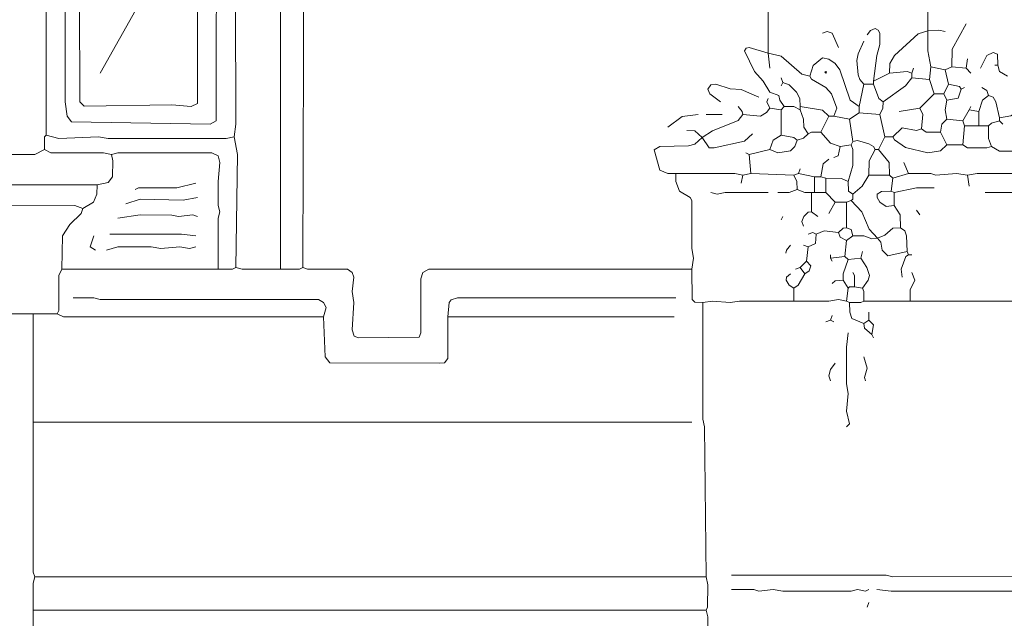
# Model space of a CAD drawing. Header units: millimetres. Extents: x 11 to 20000, y -4 to 8232.
# Tile 34 of 54: x 10417 to 12745, y 5731 to 7147. Entities that reach past the tile are written whole.
import ezdxf

# ---------------------------------------------------------------- set-up
doc = ezdxf.new("R2010")
doc.units = ezdxf.units.MM
for name, color, linetype, lineweight in [('ARCHITECTURE', 7, 'Continuous', 13), ('MASONRY_AND_ARCH', 7, 'Continuous', 13), ('PLANTING', 7, 'Continuous', 13)]:
    doc.layers.add(name, color=color, linetype=linetype, lineweight=lineweight)

msp = doc.modelspace()

# ---------------------------------------------------------------- linework, layer by layer
at = {"layer": 'ARCHITECTURE', "color": 7, "lineweight": 13}
for points in [[(10369.53337, 6828.80848), (10369.52647, 7541.47817), (10365.76075, 7582.95622), (10369.68665, 7597.89118), (10388.38518, 7605.58066), (11025.63439, 7605.58066), (11033.18247, 7590.49774), (11033.18247, 6557.3155)], [(11089.74355, 7571.644), (11085.97285, 6561.08597)], [(12187.02907, 7068.25011), (12187.02862, 7560.33179), (12187.02862, 7579.18552)], [(12567.8733, 7582.95622), (12564.10905, 7567.8733), (12564.10215, 7121.04072)], [(10697.58767, 7492.45826), (10712.66968, 7496.22296), (10912.5198, 7496.22296), (10926.39695, 7488.68122), (10927.59559, 6900.45249), (10923.83201, 6870.28631)], [(10482.65554, 7443.43891), (10478.88982, 7413.27274), (10478.88292, 6874.05758)], [(10750.37613, 7254.9017), (10698.63643, 7183.25792), (10607.08993, 7021.1164)], [(10475.11312, 6840.12093), (10475.26086, 6870.1319), (10478.88292, 6874.05758)], [(10923.83201, 6870.28631), (10904.97738, 6866.5224), (10625.94174, 6866.5224), (10603.31731, 6870.28631), (10509.04977, 6866.5224), (10478.88292, 6874.05758)], [(10927.60181, 6561.08597), (10931.35916, 6828.80871), (10923.83201, 6870.28631)], [(10369.53337, 6828.80848), (10452.48869, 6828.80848), (10475.11312, 6840.12093)], [(10475.11312, 6840.12093), (10490.19514, 6832.72749), (10614.62952, 6832.57262), (10633.48416, 6828.80871)], [(10633.48416, 6828.80871), (10637.1069, 6813.72523), (10636.1983, 6776.0181), (10625.93688, 6762.13292), (10599.54751, 6757.16414)], [(10886.12274, 6557.3155), (10886.12964, 6677.97862), (10889.74005, 6693.0621), (10886.27115, 6708.1448), (10886.12964, 6764.70588), (10889.89536, 6809.95475), (10885.96946, 6825.03088), (10871.04072, 6832.57262), (10648.56618, 6832.57262), (10633.48416, 6828.80871)], [(9407.99491, 6753.39367), (9415.54208, 6757.01629), (9468.32579, 6760.92885), (9762.44344, 6760.92885), (9781.29808, 6757.1707), (10599.54751, 6757.16414)], [(10565.61086, 6700.60305), (10590.94943, 6715.6931), (10599.3991, 6734.53971), (10599.54751, 6757.16414)], [(10690.04525, 6745.85192), (10697.59253, 6749.47489), (10788.08541, 6749.77104), (10833.33428, 6760.93541)], [(10565.61086, 6700.60305), (10546.75622, 6708.13824), (9460.78337, 6704.3741), (9445.70136, 6704.3741)], [(10667.42081, 6711.91527), (10701.35747, 6723.07964), (10803.16742, 6720.65475), (10837.10407, 6726.99876)], [(10516.59219, 6557.3155), (10517.64785, 6636.50102), (10535.59242, 6662.89593), (10561.68575, 6689.29084), (10565.61086, 6700.60305)], [(10648.56618, 6677.97862), (10701.35747, 6685.5138), (10776.77319, 6685.37206), (10791.8552, 6681.75645), (10825.79186, 6685.5138), (10837.10407, 6681.74989)], [(10595.77771, 6602.56437), (10582.94717, 6610.25362), (10592.00509, 6636.50102)], [(10833.33428, 6636.50102), (10799.39762, 6640.26493), (10629.71437, 6640.27149)], [(10833.33428, 6610.10532), (10818.24943, 6606.33507), (10795.625, 6610.09876), (10750.37613, 6606.33507), (10727.7517, 6610.09876), (10648.56618, 6610.09876), (10622.17195, 6602.56437)], [(10516.59219, 6557.3155), (10509.19751, 6542.23201), (10508.90204, 6459.28258), (10505.27998, 6451.73462)], [(10516.59219, 6557.3155), (10886.12274, 6557.3155)], [(10886.12274, 6557.3155), (10920.05452, 6557.46335), (10927.60181, 6561.08597)], [(10927.60181, 6561.08597), (10942.68382, 6557.32206), (11033.18247, 6557.3155)], [(11085.97285, 6561.08597), (11078.42557, 6557.46335), (11033.18247, 6557.3155)], [(12006.0336, 6557.31527), (11383.86029, 6557.31527), (11369.97624, 6549.62545), (11365.15554, 6534.69106), (11365.0009, 6406.48575), (11361.08258, 6396.37771), (11217.94966, 6395.18009), (11207.83462, 6399.09876), (11203.01324, 6414.02715), (11206.63744, 6478.12964), (11202.8724, 6504.52489), (11206.62986, 6538.46154), (11202.71154, 6549.76719), (11191.5526, 6557.16063), (11097.28507, 6557.32206), (11085.97285, 6561.08597)], [(10542.98643, 6489.44186), (10592.00509, 6489.29367), (10607.08993, 6485.67115), (11123.6793, 6485.67115), (11134.84446, 6478.12308), (11141.47138, 6466.81742), (11134.99152, 6444.19299)], [(11429.10916, 6444.1931), (11431.98631, 6478.12308), (11436.8, 6484.47342), (11451.7336, 6489.29367), (11968.32579, 6489.44186)], [(9536.1991, 6447.9638), (9555.05373, 6451.73462), (10437.40667, 6451.7345), (10448.71889, 6451.7345)], [(10505.27998, 6451.73462), (10460.03111, 6451.7345), (10448.71889, 6451.7345)], [(10505.27998, 6451.73462), (10520.36199, 6444.19955), (11134.99152, 6444.19299)], [(11429.10916, 6444.1931), (11428.95588, 6346.15385), (11421.56199, 6336.04615), (11410.25735, 6334.84163), (11150.07636, 6336.04615), (11138.91742, 6349.92466), (11134.99152, 6444.19299)], [(11429.10916, 6444.1931), (11945.70136, 6444.1931), (11964.55464, 6444.1931)], [(12006.0336, 6195.32432), (10448.71889, 6195.32432)], [(10452.48869, 5829.56267), (10505.27998, 5829.56256), (10520.36199, 5829.56256), (12039.97025, 5829.56256)], [(12039.97025, 5829.56256), (12043.74016, 5810.70882), (12043.59231, 5757.92511), (12039.97025, 5750.37704)], [(12100.30124, 5833.33337), (12364.25339, 5833.33337), (12386.87783, 5833.33337), (12466.06335, 5833.18507), (12481.14672, 5829.56923), (12903.46867, 5831.44796), (12922.32319, 5831.44796), (12944.94762, 5831.44796), (12967.57206, 5831.44796), (12990.19649, 5831.44796), (13088.23529, 5831.44796), (13099.54751, 5831.44796)], [(12100.30124, 5799.39661), (12153.09242, 5799.24842), (12164.40464, 5795.78077), (12198.34129, 5799.39005), (12220.96572, 5795.62602), (12383.10667, 5795.63258), (12398.19005, 5799.24186), (12417.03643, 5795.78077), (12424.58563, 5799.39661)], [(12443.43891, 5799.39661), (12477.37557, 5795.62602), (12956.25984, 5795.63258), (12971.34197, 5799.24186), (12986.42534, 5795.92229), (12997.73756, 5799.10034), (13009.04977, 5795.77421), (13088.23529, 5795.63258), (13103.31867, 5799.39661)], [(12420.81448, 5757.91855), (12424.58563, 5769.23077)], [(10448.71799, 5750.37715), (12039.97025, 5750.37704)], [(12043.74061, 5607.08857), (12043.74061, 5625.94276), (12043.73326, 5735.29412), (12039.97025, 5750.37704)]]:
    msp.add_lwpolyline(points, dxfattribs=at)
for points in [[(10806.93722, 7432.1267), (10814.47964, 7432.1267), (10859.72851, 7431.97839), (10874.80566, 7427.15848), (10882.1983, 7417.04367), (10881.14808, 6908.00079), (10867.27093, 6900.45905), (10539.22149, 6905.42726), (10528.96007, 6919.30645), (10524.13869, 6953.2431), (10524.13869, 7386.87783), (10530.77941, 7417.044), (10546.75622, 7431.97183), (10595.77771, 7428.35622), (10618.40215, 7432.12014), (10761.68835, 7432.12014), (10791.8552, 7428.35622)], [(10825.79186, 7400.76301), (10835.89921, 7390.6483), (10837.10407, 7383.10735), (10837.10407, 6949.47873), (10822.02206, 6941.93744), (10776.77319, 6945.6948), (10569.38066, 6943.13518), (10559.2733, 6953.2431), (10558.07534, 7198.34061), (10561.83416, 7217.19457), (10563.04446, 7394.41267), (10576.92308, 7401.95396), (10765.46097, 7401.96708), (10806.93722, 7405.72523)]]:
    msp.add_lwpolyline(points, close=True, dxfattribs=at)
at = {"layer": 'MASONRY_AND_ARCH', "color": 7, "lineweight": 13}
for points in [[(10448.71889, 6195.32432), (10448.71889, 6451.7345)], [(10452.48869, 5829.56267), (10448.72376, 5840.87489), (10448.71889, 6195.32432)], [(10452.48869, 5829.56267), (10448.71889, 5814.47964), (10448.71799, 5757.92511), (10448.71799, 5750.37715)], [(10448.71799, 5607.08857), (10448.71799, 5739.06459), (10448.71799, 5750.37715)]]:
    msp.add_lwpolyline(points, dxfattribs=at)
at = {"layer": 'PLANTING', "color": 7, "lineweight": 13}
for points in [[(12420.81448, 7111.61414), (12428.50464, 7121.86991), (12439.66776, 7126.39412), (12447.05543, 7122.77127), (12450.82523, 7115.38462), (12450.83213, 7088.98971), (12443.58665, 7062.594), (12435.89785, 7002.26244)], [(12654.59989, 7138.00905), (12621.71957, 7077.67749), (12620.66324, 7036.1991)], [(12315.23337, 7115.38462), (12326.54559, 7119.14197), (12337.70995, 7115.22975), (12352.94118, 7081.44796)], [(12564.10215, 7121.04072), (12541.47771, 7114.32862), (12485.06572, 7062.594), (12474.66075, 7043.74084), (12473.60441, 7021.1164)], [(12564.10215, 7121.04072), (12590.49774, 7122.77805), (12605.58111, 7119.15509)], [(12564.10215, 7121.04072), (12564.24989, 7073.90622), (12571.64446, 7036.1991)], [(12224.73563, 6941.93088), (12214.47975, 6957.01357), (12212.21923, 6968.17093), (12190.94808, 6976.02195), (12174.66742, 7002.26244), (12154.14197, 7024.88688), (12130.62964, 7073.89966), (12134.39253, 7080.24344), (12141.7802, 7081.2931), (12187.02907, 7068.25011)], [(12413.27342, 7096.53066), (12399.24638, 7066.36527), (12396.51776, 7051.28179), (12399.23948, 7017.34514), (12403.15848, 7006.03326), (12413.27342, 6994.7207)], [(12285.06787, 7013.57466), (12266.21459, 7018.54287), (12217.19457, 7061.39649), (12187.02907, 7068.25011)], [(12187.02907, 7068.25011), (12190.79898, 7032.42862)], [(12285.06787, 7013.57466), (12292.76357, 7038.92014), (12315.23337, 7057.47115), (12330.31674, 7053.86188), (12345.39321, 7043.59253), (12355.80373, 7028.65735), (12380.39321, 6957.16188), (12401.9612, 6941.93088)], [(12688.53654, 7032.42862), (12703.76765, 7062.44615), (12718.70328, 7069.98088), (12728.81143, 7066.21041), (12730.0155, 7039.96957)], [(12530.1655, 7032.42862), (12526.39559, 7021.1164)], [(12567.8733, 7006.03292), (12571.64446, 7036.1991)], [(12605.58111, 7028.65735), (12571.64446, 7036.1991)], [(12605.58111, 7028.65735), (12620.66324, 7036.1991)], [(12654.59989, 7032.42862), (12620.66324, 7036.1991)], [(12654.59989, 7032.42862), (12658.37104, 7055.05305)], [(12665.9121, 7021.1164), (12654.59989, 7032.42862)], [(12722.47319, 7039.96957), (12730.0155, 7039.96957)], [(12752.63993, 7013.57466), (12733.94005, 7024.89344), (12730.0155, 7039.96957)], [(12220.96572, 6998.49197), (12217.19457, 7009.80419)], [(12285.06787, 7013.57466), (12288.99378, 7007.08281), (12322.77568, 6987.03145), (12336.80136, 6972.09627), (12349.01527, 6938.15962), (12341.62896, 6919.30645)], [(12435.89785, 7002.26244), (12473.60441, 7021.1164)], [(12458.52229, 6953.2431), (12511.31222, 6991.09853), (12526.39559, 7009.80419)], [(12526.39559, 7021.1164), (12515.08337, 7024.73201), (12473.60441, 7021.1164)], [(12526.39559, 7021.1164), (12526.39559, 7009.80419)], [(12567.8733, 7006.03292), (12526.39559, 7009.80419)], [(12605.58111, 7028.65735), (12613.12217, 6994.7207)], [(12073.9069, 6953.2431), (12048.56765, 6972.09661), (12044.04253, 6983.40848), (12051.28937, 6993.5164), (12062.59468, 6994.57285), (12096.53133, 6983.55679), (12122.92568, 6982.35905), (12164.40464, 6964.55532)], [(12217.19457, 6990.95023), (12220.96572, 6998.49197)], [(12220.96572, 6998.49197), (12236.04785, 6993.52319), (12253.84604, 6975.86753), (12261.3871, 6960.78405), (12262.44344, 6941.93088)], [(12401.9612, 6941.93088), (12413.27342, 6994.7207)], [(12435.89785, 6994.7207), (12413.27342, 6994.7207)], [(12435.89785, 6994.7207), (12435.89785, 7002.26244)], [(12435.89785, 6994.7207), (12448.41425, 6960.79095), (12458.52229, 6953.2431)], [(12579.18552, 6972.09627), (12567.8733, 7006.03292)], [(12601.80995, 6972.09627), (12613.12217, 6994.7207)], [(12643.28767, 6983.40848), (12639.36312, 6989.75249), (12613.12217, 6994.7207)], [(12650.82998, 6987.17975), (12643.28767, 6983.40848)], [(12692.30769, 6987.17975), (12703.46527, 6979.63145), (12707.39106, 6968.32579)], [(12579.18552, 6972.09627), (12545.24887, 6938.15962)], [(12579.18552, 6972.09627), (12601.80995, 6972.09627)], [(12609.35102, 6957.01357), (12601.80995, 6972.09627)], [(12609.35102, 6957.01357), (12635.59197, 6961.98835), (12643.28767, 6983.40848)], [(12684.76663, 6930.61867), (12693.51188, 6957.01357), (12707.39106, 6968.32579)], [(12733.78541, 6915.53518), (12725.33575, 6953.2431), (12718.55419, 6964.40045), (12707.39106, 6968.32579)], [(12126.69683, 6923.07692), (12125.49265, 6930.62523), (12115.38462, 6941.93088)], [(12187.02907, 6960.78405), (12183.55486, 6953.2362), (12190.79898, 6938.15962)], [(12224.73563, 6941.93088), (12217.19457, 6934.38914)], [(12224.73563, 6941.93088), (12247.36007, 6941.77602), (12262.44344, 6934.38914)], [(12262.44344, 6941.93088), (12315.23337, 6933.1914), (12330.31674, 6919.30645)], [(12262.44344, 6934.38914), (12262.44344, 6941.93088)], [(12401.9612, 6941.93088), (12401.9612, 6926.8474)], [(12458.52229, 6953.2431), (12457.47285, 6938.15962), (12450.97998, 6923.07692)], [(12609.35102, 6957.01357), (12605.58801, 6934.38914), (12609.35102, 6911.76471)], [(12662.14219, 6934.38914), (12665.9121, 6941.93088)], [(11949.47251, 6892.91075), (11983.40916, 6918.24966), (12021.11572, 6923.07692)], [(12030.54299, 6868.40147), (12055.05238, 6884.46131), (12115.37771, 6909.19174), (12126.69683, 6923.07692)], [(12077.67681, 6923.07692), (12039.97025, 6923.07692)], [(12190.79898, 6938.15962), (12183.11018, 6927.89729), (12168.17455, 6919.46086), (12126.69683, 6923.07692)], [(12217.19457, 6934.38914), (12190.79898, 6938.15962)], [(12217.19457, 6874.05758), (12217.19457, 6934.38914)], [(12281.29672, 6877.82805), (12271.04084, 6892.91075), (12269.83665, 6911.76471), (12262.44344, 6934.38914)], [(12311.46346, 6881.59853), (12330.31674, 6919.30645)], [(12341.62896, 6919.30645), (12330.31674, 6919.30645)], [(12341.62896, 6919.30645), (12379.33676, 6911.76471)], [(12379.33676, 6911.76471), (12401.9612, 6926.8474)], [(12450.97998, 6923.07692), (12401.9612, 6926.8474)], [(12462.29219, 6870.28631), (12450.97998, 6923.07692)], [(12496.22885, 6930.61867), (12545.24887, 6938.15962)], [(12549.02002, 6889.14027), (12552.49434, 6923.07692), (12545.24887, 6938.15962)], [(12662.14219, 6934.38914), (12647.05882, 6907.99423)], [(12662.14219, 6934.38914), (12684.76663, 6930.61867)], [(12684.76663, 6896.68201), (12684.76663, 6930.61867)], [(12733.78541, 6915.53518), (12760.181, 6920.36244), (12771.33857, 6926.98914), (12775.26437, 6934.38914)], [(12733.78541, 6907.99423), (12733.78541, 6915.53518)], [(12386.87783, 6858.9741), (12379.33676, 6911.76471)], [(12594.26889, 6881.59853), (12597.14389, 6900.44593), (12609.35102, 6911.76471)], [(12647.05882, 6907.99423), (12609.35102, 6911.76471)], [(12647.05882, 6907.99423), (12650.82998, 6896.68201)], [(12647.05882, 6851.43314), (12650.82998, 6896.68201)], [(12684.76663, 6896.68201), (12650.82998, 6896.68201)], [(12684.76663, 6896.68201), (12707.39106, 6896.68201)], [(12733.78541, 6907.99423), (12714.93903, 6903.02557), (12707.39106, 6896.68201)], [(12707.39106, 6896.68201), (12707.54581, 6866.51584), (12714.93213, 6847.66188)], [(12733.78541, 6907.99423), (12741.32771, 6900.45249)], [(12030.54299, 6868.40147), (12013.57466, 6884.16516), (11994.72138, 6885.3698)], [(12030.54299, 6868.40147), (12046.83054, 6844.25995), (12058.82081, 6844.0362), (12130.46799, 6860.17183), (12149.32127, 6877.82805)], [(12217.19457, 6874.05758), (12198.49604, 6862.7388), (12190.79898, 6840.12093)], [(12217.19457, 6874.05758), (12247.35317, 6869.0888), (12254.90238, 6862.74536)], [(12281.29672, 6877.82805), (12269.9845, 6867.57183), (12254.90238, 6862.74536)], [(12281.29672, 6877.82805), (12288.84593, 6881.45068), (12311.46346, 6881.59853)], [(12356.71233, 6847.66188), (12334.09344, 6855.35848), (12311.46346, 6881.59853)], [(12462.29219, 6870.28631), (12447.21007, 6840.12093)], [(12462.29219, 6870.28631), (12481.14672, 6870.28631)], [(12549.02002, 6889.14027), (12537.70781, 6885.52421), (12503.77115, 6891.70645), (12481.14672, 6870.28631)], [(12609.35102, 6851.43314), (12594.26889, 6837.55396), (12564.10215, 6832.72749), (12511.31222, 6845.08258), (12485.07127, 6862.88631), (12481.14672, 6870.28631)], [(12594.26889, 6881.59853), (12560.33224, 6881.75339), (12549.02002, 6889.14027)], [(12594.26889, 6881.59853), (12609.35102, 6851.43314)], [(12030.54299, 6868.40147), (12013.57466, 6852.63744), (11998.49129, 6848.71176), (11930.61799, 6847.51403), (11916.74695, 6839.97262), (11930.77262, 6791.25566), (11949.47251, 6783.70769), (11968.32579, 6783.55984)], [(12190.79898, 6840.12093), (12209.65351, 6832.72749), (12239.819, 6837.5474), (12249.93405, 6847.66222), (12254.90238, 6862.74536)], [(12356.71233, 6847.66188), (12351.88484, 6825.19231), (12341.62896, 6821.26697)], [(12356.71233, 6847.66188), (12383.10667, 6851.43314)], [(12375.56561, 6764.70588), (12386.73009, 6802.41301), (12386.73009, 6840.12059), (12383.10667, 6851.43314)], [(12386.87783, 6858.9741), (12383.10667, 6851.43314)], [(12439.66776, 6840.12093), (12435.74321, 6847.52093), (12424.58563, 6854.15419), (12398.19005, 6861.54762), (12386.87783, 6858.9741)], [(12647.05882, 6851.43314), (12609.35102, 6851.43314)], [(12647.05882, 6851.43314), (12658.37104, 6844.04627), (12703.61991, 6844.03971), (12714.93213, 6847.66188)], [(12714.93213, 6847.66188), (12733.78541, 6836.49796), (12771.49321, 6836.49796), (12801.65181, 6845.08258), (12809.20102, 6851.43314)], [(12134.2379, 6832.57919), (12141.7802, 6828.80871)], [(12190.79898, 6840.12093), (12141.7802, 6828.80871)], [(12145.55011, 6783.55984), (12141.7802, 6828.80871)], [(12439.66776, 6840.12093), (12425.64208, 6813.72523), (12424.58563, 6779.78857)], [(12439.66776, 6840.12093), (12447.21007, 6840.12093)], [(12473.60441, 6779.78857), (12472.54796, 6809.95475), (12447.21007, 6840.12093)], [(12330.31674, 6817.49649), (12316.4319, 6806.18394), (12311.46346, 6776.0181)], [(12518.85328, 6783.55984), (12507.54106, 6809.95475)], [(12126.69683, 6779.78857), (12107.84355, 6783.55328), (11968.32579, 6783.55984)], [(12006.0336, 6557.31527), (12009.80351, 6583.71041), (12006.0405, 6606.33484), (12005.87896, 6719.45701), (12002.10781, 6726.84389), (11976.92319, 6742.08801), (11968.47353, 6764.70588), (11968.32579, 6783.55984)], [(12126.69683, 6779.78857), (12122.92568, 6760.93541)], [(12145.55011, 6783.55984), (12126.69683, 6779.78857)], [(12145.55011, 6783.55984), (12247.36007, 6779.78857)], [(12247.36007, 6779.78857), (12258.67229, 6783.55984)], [(12254.90238, 6745.85192), (12254.74774, 6764.70588), (12247.36007, 6779.78857)], [(12262.44344, 6794.87206), (12258.67229, 6783.55984)], [(12258.67229, 6783.55984), (12296.38009, 6776.0181)], [(12311.46346, 6776.0181), (12296.38009, 6776.0181)], [(12296.38009, 6738.31097), (12296.38009, 6776.0181)], [(12322.77568, 6772.24762), (12311.46346, 6776.0181)], [(12386.87783, 6734.53971), (12409.35452, 6753.39367), (12424.58563, 6779.78857)], [(12424.58563, 6779.78857), (12473.60441, 6779.78857)], [(12473.60441, 6779.78857), (12481.14672, 6772.24762)], [(12518.85328, 6783.55984), (12481.14672, 6772.24762)], [(12658.37104, 6779.78857), (12631.97545, 6783.55328), (12582.95667, 6779.94344), (12571.64446, 6783.41154), (12518.85328, 6783.55984)], [(12658.37104, 6779.78857), (12680.99548, 6783.55984), (12816.74208, 6783.55328), (12839.36652, 6779.78891), (12880.84423, 6783.55328), (12895.9276, 6779.93688), (12937.40532, 6779.78857)], [(12658.37104, 6779.78857), (12662.14219, 6753.39367)], [(12322.77568, 6772.24762), (12360.48224, 6772.09932), (12375.56561, 6764.70588)], [(12322.77568, 6738.31097), (12322.77568, 6772.24762)], [(12386.87783, 6734.53971), (12376.7698, 6742.08801), (12375.56561, 6764.70588)], [(12477.37557, 6742.08145), (12481.14672, 6772.24762)], [(12187.02907, 6738.31097), (12085.21912, 6738.30441), (12066.36459, 6734.54627), (12051.28247, 6738.31097)], [(12209.65351, 6738.31097), (12236.04785, 6738.45882), (12254.90238, 6745.85192)], [(12288.83903, 6738.31097), (12273.75566, 6738.45882), (12254.90238, 6745.85192)], [(12288.83903, 6738.31097), (12296.38009, 6738.31097)], [(12288.83903, 6738.31097), (12288.83903, 6693.0621)], [(12322.77568, 6738.31097), (12296.38009, 6738.31097)], [(12322.77568, 6738.31097), (12345.40011, 6715.68654)], [(12386.87783, 6734.53971), (12386.87783, 6723.22749), (12383.10667, 6719.45701)], [(12477.37557, 6742.08145), (12454.75113, 6741.02545), (12444.65, 6734.39186), (12444.50215, 6726.99842), (12451.12907, 6715.6931), (12466.06335, 6705.43032), (12484.91663, 6708.1448)], [(12484.91663, 6738.31097), (12477.37557, 6742.08145)], [(12484.91663, 6738.31097), (12537.70781, 6749.46833), (12579.18552, 6749.62319)], [(12484.91663, 6738.31097), (12484.91663, 6708.1448)], [(12699.84876, 6738.31097), (12895.9276, 6738.31097)], [(12345.40011, 6715.68654), (12330.31674, 6689.29084)], [(12371.79446, 6715.68654), (12345.40011, 6715.68654)], [(12371.79446, 6715.68654), (12383.10667, 6719.45701)], [(12371.79446, 6655.35419), (12371.79446, 6715.68654)], [(12445.32387, 6630.84491), (12425.64208, 6651.58371), (12408.30509, 6693.0621), (12383.10667, 6719.45701)], [(12484.91663, 6708.1448), (12498.94367, 6685.52036), (12500, 6655.35419)], [(12269.9845, 6659.12545), (12266.36934, 6670.43767), (12271.04084, 6681.74955), (12281.29118, 6691.85781), (12288.83903, 6693.0621)], [(12288.83903, 6693.0621), (12303.92115, 6681.74989)], [(12545.24887, 6685.52036), (12537.70781, 6696.83258)], [(12217.19457, 6674.20814), (12220.96572, 6681.74989)], [(12281.29672, 6640.27149), (12292.60339, 6643.74615), (12300.15124, 6640.27149)], [(12281.29672, 6610.10532), (12298.94717, 6617.79536), (12300.15124, 6640.27149)], [(12300.15124, 6640.27149), (12319.00452, 6647.66493), (12352.94118, 6644.04197)], [(12371.79446, 6655.35419), (12364.24649, 6654.14989), (12352.94118, 6644.04197)], [(12371.79446, 6625.1888), (12356.86708, 6632.87805), (12352.94118, 6644.04197)], [(12371.79446, 6655.35419), (12382.95192, 6651.42885), (12386.87783, 6636.50102)], [(12371.79446, 6625.1888), (12386.87783, 6636.50102)], [(12445.32387, 6630.84491), (12432.12941, 6629.11063), (12413.27342, 6636.35271), (12386.87783, 6636.50102)], [(12445.32387, 6630.84491), (12462.29219, 6637.70498), (12481.14672, 6654.14989), (12500, 6655.35419)], [(12500, 6655.35419), (12510.11505, 6647.80633), (12514.03394, 6636.50102), (12515.08337, 6598.7931)], [(12228.50679, 6595.02262), (12229.71097, 6602.57093), (12239.819, 6613.87658)], [(12281.29672, 6610.10532), (12269.9845, 6613.87658)], [(12368.02455, 6587.48088), (12371.79446, 6625.1888)], [(12445.32387, 6630.84491), (12453.4793, 6621.48518), (12455.95532, 6602.56437), (12469.8345, 6588.69174), (12515.08337, 6598.7931)], [(12281.29672, 6610.10532), (12277.52681, 6576.16867)], [(12334.0879, 6583.71041), (12334.0879, 6591.25215)], [(12409.50226, 6598.7931), (12405.73111, 6583.71041)], [(12503.77115, 6538.46154), (12501.19717, 6557.3155), (12512.50396, 6587.32647), (12518.85328, 6591.25215)], [(12518.85328, 6591.25215), (12515.08337, 6598.7931)], [(12526.39559, 6591.25215), (12518.85328, 6591.25215)], [(12262.44344, 6561.08597), (12277.52681, 6576.16867)], [(12273.75566, 6546.00328), (12283.8707, 6553.69253), (12287.63495, 6564.84989), (12277.52681, 6576.16867)], [(12368.02455, 6587.48088), (12334.0879, 6583.71041)], [(12334.0879, 6583.71041), (12337.85781, 6576.16867)], [(12375.56561, 6579.93993), (12364.40803, 6546.00328), (12364.25339, 6530.9198)], [(12368.02455, 6587.48088), (12375.56561, 6579.93993)], [(12405.73111, 6583.71041), (12375.56561, 6579.93993)], [(12409.50226, 6512.06629), (12423.3871, 6530.9198), (12426.25656, 6542.23201), (12419.90588, 6561.08597), (12405.73111, 6583.71041)], [(12006.0336, 6557.31527), (12007.23778, 6485.67783), (12013.58156, 6479.33405), (12032.42794, 6478.12964)], [(12239.819, 6546.00328), (12229.71787, 6538.45498), (12229.57002, 6530.9198), (12236.19695, 6519.75588), (12247.36007, 6512.06629)], [(12273.75566, 6546.00328), (12257.62274, 6519.61448), (12247.36007, 6512.06629)], [(12251.13122, 6557.3155), (12262.44344, 6561.08597)], [(12262.44344, 6561.08597), (12273.75566, 6546.00328)], [(12390.64898, 6515.8371), (12390.50124, 6542.22545), (12386.87783, 6549.77376)], [(12526.39559, 6549.77376), (12533.63428, 6530.9198), (12522.77217, 6508.2957), (12522.62443, 6481.90045)], [(12364.25339, 6530.9198), (12345.40701, 6529.72229), (12337.85781, 6523.37885)], [(12364.25339, 6530.9198), (12375.56561, 6512.06629)], [(12247.36007, 6512.06629), (12247.36007, 6481.90045)], [(12371.79446, 6481.90045), (12375.56561, 6512.06629)], [(12390.64898, 6515.8371), (12379.33676, 6515.8371), (12375.56561, 6512.06629)], [(12409.50226, 6512.06629), (12390.64898, 6515.8371)], [(12409.50226, 6512.06629), (12413.12568, 6504.51833), (12413.27342, 6481.90045)], [(12032.42794, 6478.12964), (12055.05238, 6481.89389), (12096.53133, 6478.12964), (12119.15577, 6481.89389), (12247.36007, 6481.90045)], [(12032.42794, 6478.12964), (12032.43484, 6202.86584), (12036.19219, 6184.01199), (12039.97025, 5829.56256)], [(12247.36007, 6481.90045), (12330.31674, 6481.90701), (12352.94118, 6485.67127), (12371.79446, 6481.90045)], [(12379.33676, 6478.12964), (12371.79446, 6481.90045)], [(12379.33676, 6478.12964), (12405.72421, 6478.27771), (12413.27342, 6481.90045)], [(12379.33676, 6478.12964), (12379.48462, 6455.5052), (12384.3052, 6440.57715), (12413.27342, 6429.11018)], [(12413.27342, 6481.90045), (12522.62443, 6481.90045)], [(13069.38201, 6478.12964), (13020.36199, 6481.89389), (12522.62443, 6481.90045)], [(12424.58563, 6455.5052), (12424.58563, 6436.65158)], [(12334.0879, 6436.65158), (12322.77568, 6432.88077)], [(12337.85781, 6447.9638), (12334.0879, 6436.65158)], [(12341.62896, 6432.88077), (12334.0879, 6436.65158)], [(12413.27342, 6429.11018), (12424.58563, 6436.65158)], [(12413.27342, 6429.11018), (12414.4776, 6417.79796), (12432.1267, 6402.71493)], [(12424.58563, 6436.65158), (12435.74321, 6425.33281), (12432.1267, 6402.71493)], [(12375.56561, 6406.48575), (12371.80136, 6372.5491), (12371.80136, 6285.82195), (12375.56561, 6263.19751), (12371.80136, 6221.71946), (12379.03439, 6191.56018), (12371.79446, 6184.01199)], [(12435.89785, 6395.17353), (12432.1267, 6402.71493)], [(12345.40011, 6334.84163), (12334.23575, 6319.7586), (12330.47138, 6304.67579), (12334.0879, 6293.36357)], [(12417.04333, 6293.36357), (12414.4776, 6300.91154), (12420.66674, 6323.52941), (12413.27342, 6349.92466)]]:
    msp.add_lwpolyline(points, dxfattribs=at)
msp.add_lwpolyline([(12320.88993, 7023.00147), (12322.77523, 7024.88688), (12324.66063, 7023.00147), (12322.77523, 7021.11618)], close=True, dxfattribs=at)

doc.saveas('drawing.dxf')
